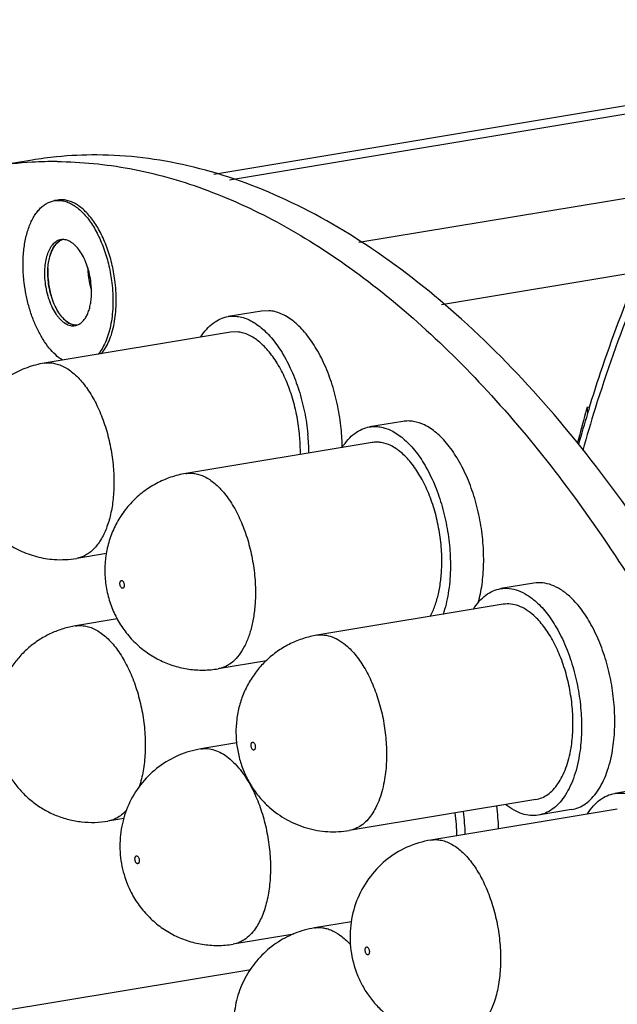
# Model space of a CAD drawing. Header units: millimetres. Extents: x -228268 to 1513407, y -439898 to -137408.
# Tile 51 of 125: x 200094 to 200566, y -288101 to -287325. Entities that reach past the tile are written whole.
import ezdxf

# ---------------------------------------------------------------- set-up
doc = ezdxf.new("R2010")
doc.units = ezdxf.units.MM
doc.layers.add('00_COMPONENTS', color=7, linetype='Continuous')
doc.layers.add('20_ALL_FEATURES', color=7, linetype='Continuous')

msp = doc.modelspace()

# ---------------------------------------------------------------- linework, layer by layer
at = {"layer": '00_COMPONENTS', "color": 7, "linetype": 'Continuous', "lineweight": 25}
msp.add_line((199995.58, -288120.38), (200276.51, -288073.75), dxfattribs=at)
at = {"layer": '20_ALL_FEATURES', "color": 7, "linetype": 'Continuous', "lineweight": 25}
for p, q in [((200982.26, -287324.69), (200247.33, -287446.69)), ((201020.32, -287324.9), (200259.68, -287451.18)), ((201046.66, -287386.84), (200361.76, -287500.54)), ((200104.05, -287435.4), (200072.53, -287440.63)), ((201034.94, -287448.56), (200427.12, -287549.46)), ((200124.22, -287466.98), (200121.6, -287467.41)), ((200284.89, -287554.47), (200258.63, -287558.83)), ((200258.63, -287558.83), (200264.53, -287558.56)), ((200290.8, -287554.2), (200284.89, -287554.47)), ((200260.67, -287571.15), (200113.61, -287595.56)), ((200265.77, -287570.91), (200260.67, -287571.15)), ((200113.61, -287595.56), (200118.7, -287595.33)), ((200544.09, -287630.21), (200541.81, -287630.59)), ((200396.52, -287641.52), (200370.26, -287645.88)), ((200372.31, -287658.2), (200225.24, -287682.61)), ((200225.24, -287682.61), (200225.24, -287682.61)), ((200162.68, -287745.65), (200139.17, -287749.55)), ((200499.98, -287769.06), (200473.72, -287773.42)), ((200475.76, -287785.74), (200328.7, -287810.16)), ((200171.17, -287797.3), (200138.29, -287802.76)), ((200288.92, -287830.27), (200250.8, -287836.6)), ((200265.44, -287895.1), (200237.09, -287899.81)), ((200589.96, -287930.57), (200563.7, -287934.93)), ((200501.33, -287939.74), (200354.26, -287964.15)), ((200565.74, -287947.25), (200418.68, -287971.67)), ((200529.64, -287947.69), (200503.37, -287952.05)), ((200176.31, -287954.68), (200163.86, -287956.75)), ((200355.9, -288036.18), (200326.84, -288041.01)), ((200310.56, -288045.85), (200262.65, -288053.8)), ((200326.84, -288041.01), (200326.85, -288041.01))]:
    msp.add_line(p, q, dxfattribs=at)
for centre, radius, start, end in [((200153.12, -287731.13), 299.77, 95.69715, 99.42078), ((200153.46, -287735.45), 304.1, 89.66579, 95.68165), ((200121.71, -287737.19), 300.6, 93.35344, 99.41493), ((200121.96, -287741.58), 305, 89.6679, 93.35176), ((200131.32, -287508.14), 10.58, 114.89891, 122.13418), ((200128.25, -287507.54), 9.46, 91.19516, 99.40629), ((200130.99, -287507.43), 9.8, 105.00079, 114.88996), ((200131.02, -287507.5), 9.87, 107.47671, 114.78511), ((200211.07, -287518.86), 63.17, 181.47673, 186.77806), ((200211.52, -287518.84), 63.62, 182.07704, 186.75082), ((200213.56, -287518.61), 65.67, 186.74528, 192.38441), ((200213.5, -287518.6), 65.61, 186.75279, 192.267), ((200181.44, -287523.94), 65.06, 186.72097, 196.24545), ((200211.84, -287519), 63.91, 192.23549, 196.33074), ((200212.06, -287518.93), 64.13, 192.3866, 196.0209), ((200210.11, -287519.47), 62.11, 196.04052, 196.49044), ((200209.14, -287519.77), 61.1, 196.35303, 197.28017), ((200209.42, -287519.68), 61.39, 196.48962, 197.41365), ((200136.41, -287556.65), 9.45, 279.44206, 287.70509), ((200139.04, -287555.83), 9.83, 264.74491, 269.0736), ((200139.03, -287556.09), 9.57, 269.08717, 271.54742), ((200131.23, -287568.13), 32.24, 320.53457, 321.90735), ((201852.08, -287997.96), 1360.8, 164.52136, 165.55178), ((201743.15, -287998.76), 1254.68, 163.16019, 164.31803), ((201724.19, -287996.54), 1231.32, 162.74384, 164.35159), ((201816.97, -287988.36), 1324.4, 164.32784, 164.51631), ((200581.96, -287628.99), 40.19, 182.28167, 189.00118), ((201708.79, -287988.5), 1218.83, 162.94709, 163.15371), ((200156.26, -287668.04), 166.16, 0.52543, 5.69883), ((200184.68, -287663.57), 164, 0.49136, 5.7329), ((200126.76, -287674.76), 75.81, 265.95847, 279.42337), ((200304.52, -287968.02), 167.65, 1.76577, 7.94727), ((200296.28, -287969.49), 142.86, 0.47175, 7.72525), ((200276.32, -287972.55), 169.59, 1.80122, 7.91182)]:
    msp.add_arc(centre, radius, start, end, dxfattribs=at)
for points, knots in [([(200692.93, -287916.13), (200675.86, -287880.07), (200640, -287811.1), (200579.56, -287715.54), (200514.67, -287631.84), (200446.24, -287561.23), (200375.21, -287504.76), (200302.49, -287463.31), (200229.07, -287437.68), (200179.32, -287431.49), (200155.24, -287431.35)], [0, 0, 0, 0, 0.157715, 0.306826, 0.44631, 0.575561, 0.694513, 0.803779, 0.904817, 1, 1, 1, 1]), ([(200123.72, -287436.58), (200142.91, -287436.69), (200182.18, -287440.62), (200240.65, -287456.97), (200299.06, -287483.61), (200356.83, -287520.19), (200413.49, -287566.33), (200468.53, -287621.57), (200521.45, -287685.39), (200571.77, -287757.18), (200619.03, -287836.25), (200678.33, -287952.35), (200741.44, -288110.68), (200797.65, -288312.85), (200821.58, -288453.14), (200829.98, -288524.2)], [0, 0, 0, 0, 0.04147, 0.084797, 0.13071, 0.179752, 0.232253, 0.288363, 0.34808, 0.411274, 0.477713, 0.54708, 0.692947, 0.845299, 1, 1, 1, 1]), ([(200097.72, -287531.89), (200097.25, -287527.93), (200096.71, -287520.09), (200097.06, -287508.63), (200098.37, -287499.54), (200100.03, -287492.81), (200101.52, -287488.2), (200103.28, -287483.96), (200105.29, -287480.14), (200107.53, -287476.75), (200109.99, -287473.83), (200112.64, -287471.4), (200115.48, -287469.5), (200118.46, -287468.13), (200120.55, -287467.59), (200121.6, -287467.41)], [0, 0, 0, 0, 0.16092, 0.315963, 0.461618, 0.530041, 0.595134, 0.656715, 0.714699, 0.769122, 0.820161, 0.868156, 0.91363, 0.957291, 1, 1, 1, 1]), ([(200121.6, -287467.41), (200122.77, -287467.22), (200125.19, -287467.06), (200128.87, -287467.55), (200132.58, -287468.74), (200136.27, -287470.61), (200139.91, -287473.14), (200143.45, -287476.3), (200146.88, -287480.05), (200150.15, -287484.35), (200153.22, -287489.17), (200157.1, -287496.33), (200161.22, -287506.21), (200164.88, -287518.93), (200166.41, -287527.79), (200166.95, -287532.29)], [0, 0, 0, 0, 0.041387, 0.083926, 0.128634, 0.176305, 0.227481, 0.282465, 0.341353, 0.404074, 0.470418, 0.540062, 0.687467, 0.842337, 1, 1, 1, 1]), ([(200169.57, -287531.85), (200169.04, -287527.36), (200167.5, -287518.49), (200163.85, -287505.78), (200159.72, -287495.89), (200155.85, -287488.73), (200152.77, -287483.92), (200149.51, -287479.61), (200146.08, -287475.86), (200142.53, -287472.71), (200138.9, -287470.18), (200135.21, -287468.3), (200131.5, -287467.11), (200127.82, -287466.63), (200125.39, -287466.78), (200124.22, -287466.98)], [0, 0, 0, 0, 0.157662, 0.312532, 0.459937, 0.529581, 0.595925, 0.658646, 0.717535, 0.772518, 0.823695, 0.871366, 0.916074, 0.958613, 1, 1, 1, 1]), ([(200126.71, -287498.21), (200126.16, -287498.3), (200125.07, -287498.59), (200123.5, -287499.3), (200122.02, -287500.3), (200120.63, -287501.57), (200119.34, -287503.1), (200117.73, -287505.54), (200116.06, -287509.2), (200114.66, -287514.2), (200113.86, -287519.8), (200113.67, -287525.81), (200113.96, -287529.91), (200114.2, -287531.99)], [0, 0, 0, 0, 0.042717, 0.086387, 0.131871, 0.179875, 0.230925, 0.285359, 0.404828, 0.538285, 0.68397, 0.839044, 1, 1, 1, 1]), ([(200116.83, -287531.55), (200116.61, -287529.67), (200116.33, -287525.95), (200116.42, -287520.47), (200117.02, -287515.3), (200118.11, -287510.58), (200119.66, -287506.43), (200121.65, -287502.95), (200123.68, -287500.64), (200125.47, -287499.28), (200126.41, -287498.75), (200126.88, -287498.54)], [0, 0, 0, 0, 0.156001, 0.307177, 0.450686, 0.584121, 0.705764, 0.814866, 0.912053, 0.956967, 1, 1, 1, 1]), ([(200121.2, -287503.84), (200120.87, -287504.36), (200119.54, -287506.68), (200118.6, -287509.2), (200118.05, -287511.17)], [0, 0, 0, 0, 0.231895, 1, 1, 1, 1]), ([(200125.69, -287499.18), (200125.27, -287499.45), (200123.51, -287500.73), (200122.1, -287502.44), (200121.2, -287503.84)], [0, 0, 0, 0, 0.232336, 1, 1, 1, 1]), ([(200150.46, -287532.19), (200150.2, -287529.95), (200149.44, -287525.51), (200147.65, -287519.12), (200145.28, -287513.22), (200142.42, -287508.03), (200139.17, -287503.76), (200136.13, -287501), (200133.6, -287499.45), (200131.75, -287498.64), (200129.9, -287498.17), (200128.66, -287498.07), (200128.06, -287498.09)], [0, 0, 0, 0, 0.155234, 0.308046, 0.454224, 0.590049, 0.712713, 0.820831, 0.869668, 0.91539, 0.958572, 1, 1, 1, 1]), ([(200589.36, -287520.28), (200585.52, -287529.06), (200570.28, -287565.46), (200557.16, -287602.74), (200548.3, -287631.27)], [0, 0, 0, 0, 0.242862, 1, 1, 1, 1]), ([(200116.49, -287520.78), (200116.44, -287521.66), (200116.31, -287525.25), (200116.51, -287528.85), (200116.83, -287531.55)], [0, 0, 0, 0, 0.244375, 1, 1, 1, 1]), ([(200543.55, -287631.07), (200546.42, -287621.7), (200558.06, -287585.34), (200571.5, -287549.54), (200582.61, -287523.43)], [0, 0, 0, 0, 0.256722, 1, 1, 1, 1]), ([(200127.95, -287593.18), (200126.05, -287592), (200122.31, -287589.07), (200117.23, -287583.6), (200112.52, -287576.94), (200108.26, -287569.25), (200104.56, -287560.7), (200101.51, -287551.49), (200099.17, -287541.83), (200098.12, -287535.22), (200097.72, -287531.89)], [0, 0, 0, 0, 0.09552, 0.20146, 0.317619, 0.443, 0.57603, 0.714732, 0.856853, 1, 1, 1, 1]), ([(200114.2, -287531.99), (200114.48, -287534.34), (200115.29, -287538.98), (200117.2, -287545.65), (200119.75, -287551.74), (200122.37, -287556.26), (200124.71, -287559.35), (200127.02, -287561.88), (200129.53, -287563.92), (200132.2, -287565.27), (200134.15, -287565.9), (200136.07, -287566.15), (200137.34, -287566.07), (200137.96, -287565.97)], [0, 0, 0, 0, 0.157708, 0.312618, 0.460064, 0.596001, 0.658741, 0.717647, 0.823646, 0.87133, 0.916051, 0.958602, 1, 1, 1, 1]), ([(200139.28, -287565.66), (200138.68, -287565.67), (200137.44, -287565.59), (200135.58, -287565.12), (200133.73, -287564.32), (200131.2, -287562.78), (200128.15, -287560.01), (200124.89, -287555.74), (200122.02, -287550.55), (200119.65, -287544.65), (200117.86, -287538.25), (200117.1, -287533.8), (200116.83, -287531.55)], [0, 0, 0, 0, 0.041419, 0.084575, 0.130262, 0.179059, 0.287108, 0.409736, 0.545569, 0.691793, 0.844678, 1, 1, 1, 1]), ([(200144.16, -287562.42), (200144.85, -287561.68), (200146.13, -287559.99), (200147.71, -287557.05), (200149, -287553.66), (200149.98, -287549.86), (200150.62, -287545.74), (200151.04, -287539.81), (200150.82, -287535.25), (200150.46, -287532.19)], [0, 0, 0, 0, 0.095301, 0.200077, 0.314554, 0.438255, 0.570192, 0.708969, 1, 1, 1, 1]), ([(200166.95, -287532.29), (200167.27, -287535.07), (200167.74, -287540.6), (200167.86, -287548.81), (200167.39, -287556.74), (200166.34, -287564.26), (200164.73, -287571.25), (200162.58, -287577.6), (200159.94, -287583.21), (200157.76, -287586.53), (200156.6, -287588.02)], [0, 0, 0, 0, 0.145019, 0.287077, 0.424523, 0.555872, 0.679853, 0.795497, 0.902231, 1, 1, 1, 1]), ([(200158.74, -287588.18), (200159.95, -287586.72), (200162.2, -287583.42), (200164.96, -287577.8), (200167.19, -287571.41), (200168.87, -287564.34), (200169.98, -287556.71), (200170.48, -287548.66), (200170.38, -287540.31), (200169.91, -287534.68), (200169.57, -287531.85)], [0, 0, 0, 0, 0.097033, 0.203193, 0.318497, 0.442397, 0.573913, 0.71174, 0.85434, 1, 1, 1, 1]), ([(200127.55, -287559.1), (200127.98, -287559.6), (200129.62, -287561.42), (200131.54, -287563.01), (200133.08, -287563.91)], [0, 0, 0, 0, 0.270244, 1, 1, 1, 1]), ([(200237.17, -287574.85), (200238.55, -287572.68), (200241.49, -287568.72), (200246.7, -287563.84), (200252.43, -287560.42), (200256.57, -287559.17), (200258.63, -287558.83)], [0, 0, 0, 0, 0.279467, 0.53516, 0.772588, 1, 1, 1, 1]), ([(200264.53, -287558.56), (200266.14, -287558.67), (200269.41, -287559.21), (200274.25, -287560.86), (200279.06, -287563.36), (200283.81, -287566.67), (200288.45, -287570.76), (200294.62, -287577.39), (200301.74, -287587.43), (200308.97, -287601.4), (200314.87, -287617.12), (200319.23, -287634), (200321.01, -287645.66), (200321.59, -287651.54)], [0, 0, 0, 0, 0.041502, 0.085126, 0.131511, 0.181126, 0.23423, 0.290911, 0.4146, 0.550642, 0.696105, 0.847268, 1, 1, 1, 1]), ([(200347.86, -287647.18), (200347.27, -287641.3), (200345.5, -287629.64), (200341.14, -287612.76), (200335.23, -287597.04), (200328, -287583.07), (200320.88, -287573.03), (200314.72, -287566.4), (200310.07, -287562.31), (200305.33, -287559), (200300.51, -287556.5), (200295.67, -287554.85), (200292.4, -287554.31), (200290.8, -287554.2)], [0, 0, 0, 0, 0.152732, 0.303895, 0.449358, 0.5854, 0.709089, 0.76577, 0.818874, 0.868489, 0.914874, 0.958498, 1, 1, 1, 1]), ([(200133.08, -287563.91), (200133.5, -287564.15), (200135.08, -287564.98), (200136.83, -287565.5), (200138.14, -287565.62)], [0, 0, 0, 0, 0.266236, 1, 1, 1, 1]), ([(200139.28, -287565.65), (200140.18, -287565.36), (200141.97, -287564.48), (200143.46, -287563.17), (200144.16, -287562.42)], [0, 0, 0, 0, 0.480409, 1, 1, 1, 1]), ([(200314.95, -287651.07), (200314.45, -287646), (200312.92, -287635.95), (200309.16, -287621.4), (200304.07, -287607.85), (200297.83, -287595.8), (200290.68, -287585.7), (200283.93, -287578.99), (200278.29, -287575.06), (200274.14, -287572.9), (200269.97, -287571.47), (200267.15, -287571.01), (200265.77, -287570.91)], [0, 0, 0, 0, 0.152755, 0.303936, 0.44942, 0.58548, 0.709185, 0.818849, 0.868469, 0.914862, 0.958495, 1, 1, 1, 1]), ([(200113.61, -287595.56), (200108.98, -287596.33), (200102.13, -287598.13), (200093.47, -287601.76), (200085.18, -287606.18), (200075.64, -287613.11), (200067.55, -287621.68), (200062.1, -287629.33), (200057.37, -287637.44), (200052.89, -287648.34), (200049.95, -287662.17), (200049.48, -287676.29), (200051.48, -287690.27), (200055.86, -287703.7), (200062.54, -287716.15), (200071.33, -287727.22), (200081.98, -287736.5), (200092.13, -287742.5), (200100.79, -287746.11), (200109.75, -287748.9), (200116.74, -287750.06), (200121.42, -287750.39)], [0, 0, 0, 0, 0.062501, 0.093791, 0.125083, 0.187587, 0.250102, 0.281385, 0.312665, 0.37516, 0.437636, 0.500119, 0.562611, 0.62509, 0.687555, 0.750016, 0.812482, 0.874964, 0.906233, 0.937506, 1, 1, 1, 1]), ([(200118.7, -287595.33), (200120.08, -287595.42), (200122.9, -287595.89), (200127.07, -287597.32), (200131.22, -287599.47), (200136.87, -287603.41), (200143.62, -287610.12), (200150.77, -287620.22), (200157, -287632.26), (200162.1, -287645.81), (200165.85, -287660.36), (200167.38, -287670.41), (200167.89, -287675.49)], [0, 0, 0, 0, 0.041504, 0.085136, 0.131528, 0.181145, 0.290799, 0.414499, 0.550558, 0.696046, 0.847238, 1, 1, 1, 1]), ([(200413.49, -287644.31), (200410.78, -287643.01), (200406.51, -287641.57), (200400.7, -287641.06), (200397.89, -287641.29), (200396.52, -287641.52)], [0, 0, 0, 0, 0.517396, 0.761101, 1, 1, 1, 1]), ([(200460.26, -287754.3), (200460.4, -287748.52), (200460.03, -287736.81), (200457.66, -287719.38), (200453.55, -287702.38), (200447.88, -287686.44), (200440.83, -287672.16), (200433.85, -287661.8), (200427.76, -287654.87), (200421.84, -287649.3), (200416.9, -287645.95), (200413.49, -287644.31)], [0, 0, 0, 0, 0.139033, 0.281174, 0.422483, 0.559059, 0.687359, 0.804513, 0.85835, 0.908851, 1, 1, 1, 1]), ([(200315.64, -287667.68), (200315.66, -287666.32), (200315.68, -287660.77), (200315.37, -287655.23), (200314.95, -287651.07)], [0, 0, 0, 0, 0.246341, 1, 1, 1, 1]), ([(200348.74, -287662), (200350.12, -287659.82), (200353.07, -287655.83), (200358.29, -287650.92), (200364.04, -287647.47), (200368.19, -287646.22), (200370.26, -287645.88)], [0, 0, 0, 0, 0.279621, 0.535354, 0.772723, 1, 1, 1, 1]), ([(200370.26, -287645.88), (200371.63, -287645.65), (200374.44, -287645.42), (200380.25, -287645.93), (200384.52, -287647.37), (200387.23, -287648.67)], [0, 0, 0, 0, 0.238899, 0.482604, 1, 1, 1, 1]), ([(200387.23, -287648.67), (200390.64, -287650.31), (200395.58, -287653.66), (200401.5, -287659.23), (200407.59, -287666.16), (200414.57, -287676.52), (200421.61, -287690.8), (200427.29, -287706.73), (200431.39, -287723.74), (200433.77, -287741.17), (200434.14, -287752.88), (200434, -287758.66)], [0, 0, 0, 0, 0.091149, 0.14165, 0.195487, 0.312641, 0.440941, 0.577517, 0.718826, 0.860967, 1, 1, 1, 1]), ([(200386.93, -287660.6), (200384.59, -287659.48), (200380.92, -287658.24), (200375.91, -287657.81), (200373.49, -287658), (200372.31, -287658.2)], [0, 0, 0, 0, 0.517395, 0.761111, 1, 1, 1, 1]), ([(200427.25, -287755.42), (200427.38, -287750.44), (200427.05, -287740.35), (200425.01, -287725.32), (200421.47, -287710.66), (200416.58, -287696.92), (200410.51, -287684.61), (200404.49, -287675.68), (200399.24, -287669.71), (200394.13, -287664.91), (200389.88, -287662.01), (200386.93, -287660.6)], [0, 0, 0, 0, 0.139034, 0.281174, 0.422483, 0.559059, 0.687358, 0.804513, 0.858348, 0.90885, 1, 1, 1, 1]), ([(200167.89, -287675.49), (200168.35, -287680.08), (200168.82, -287689.14), (200168.19, -287702.37), (200166.23, -287714.64), (200163, -287725.59), (200159.21, -287733.56), (200155.58, -287738.88), (200152.7, -287742.21), (200149.6, -287744.98), (200146.29, -287747.16), (200142.81, -287748.73), (200140.39, -287749.35), (200139.17, -287749.55)], [0, 0, 0, 0, 0.161363, 0.316334, 0.461619, 0.594615, 0.713761, 0.768137, 0.819216, 0.867339, 0.913025, 0.956965, 1, 1, 1, 1]), ([(200225.24, -287682.61), (200221.21, -287683.28), (200213.22, -287685.28), (200201.91, -287690.17), (200191.52, -287696.82), (200182.34, -287705.06), (200174.61, -287714.66), (200168.5, -287725.37), (200164.17, -287736.92), (200161.71, -287748.99), (200161.13, -287761.3), (200162.43, -287773.55), (200165.56, -287785.46), (200170.48, -287796.76), (200177.08, -287807.16), (200185.23, -287816.4), (200194.74, -287824.23), (200201.85, -287828.37), (200205.54, -287830.14)], [0, 0, 0, 0, 0.062509, 0.12503, 0.187556, 0.250076, 0.312604, 0.375123, 0.437622, 0.50011, 0.562601, 0.625102, 0.687598, 0.750076, 0.812549, 0.875024, 0.937502, 1, 1, 1, 1]), ([(200225.24, -287682.61), (200226.42, -287682.41), (200228.85, -287682.22), (200233.85, -287682.65), (200237.53, -287683.89), (200239.86, -287685.02)], [0, 0, 0, 0, 0.238894, 0.482612, 1, 1, 1, 1]), ([(200239.86, -287685.02), (200242.81, -287686.43), (200247.06, -287689.32), (200252.17, -287694.12), (200257.42, -287700.09), (200263.44, -287709.02), (200269.51, -287721.33), (200274.4, -287735.07), (200277.94, -287749.73), (200279.99, -287764.76), (200280.31, -287774.85), (200280.19, -287779.84)], [0, 0, 0, 0, 0.091148, 0.141649, 0.19548, 0.312625, 0.440919, 0.577495, 0.718809, 0.86096, 1, 1, 1, 1]), ([(200418.16, -287795.32), (200419.6, -287792.65), (200422.15, -287786.79), (200424.88, -287777.21), (200426.65, -287766.62), (200427.16, -287759.23), (200427.25, -287755.42)], [0, 0, 0, 0, 0.220381, 0.462217, 0.723251, 1, 1, 1, 1]), ([(200434, -287758.66), (200433.85, -287764.87), (200433.07, -287774), (200430.73, -287785.64), (200429.17, -287791.09), (200428.29, -287793.7)], [0, 0, 0, 0, 0.52332, 0.768335, 1, 1, 1, 1]), ([(200456.03, -287784.55), (200457.35, -287779.82), (200459.35, -287769.78), (200460.13, -287759.59), (200460.26, -287754.3)], [0, 0, 0, 0, 0.481258, 1, 1, 1, 1]), ([(200174.92, -287773.05), (200174.67, -287772.93), (200174.19, -287772.49), (200173.69, -287771.58), (200173.37, -287770.47), (200173.27, -287769.3), (200173.38, -287768.37), (200173.61, -287767.75), (200173.83, -287767.39), (200174.1, -287767.13), (200174.41, -287766.98), (200174.75, -287766.97), (200174.96, -287767.04), (200175.07, -287767.09)], [0, 0, 0, 0, 0.109545, 0.247633, 0.404118, 0.562474, 0.705612, 0.767534, 0.821979, 0.869583, 0.912589, 0.954767, 1, 1, 1, 1]), ([(200175.07, -287767.09), (200175.32, -287767.21), (200175.8, -287767.65), (200176.29, -287768.56), (200176.62, -287769.67), (200176.72, -287770.84), (200176.61, -287771.77), (200176.38, -287772.39), (200176.16, -287772.75), (200175.89, -287773.01), (200175.58, -287773.16), (200175.24, -287773.17), (200175.02, -287773.1), (200174.92, -287773.05)], [0, 0, 0, 0, 0.109545, 0.247633, 0.404118, 0.562474, 0.705612, 0.767534, 0.821979, 0.869583, 0.912589, 0.954767, 1, 1, 1, 1]), ([(200527.89, -287779.35), (200525.73, -287777.41), (200521.33, -287774.01), (200514.21, -287770.37), (200507.02, -287768.58), (200502.24, -287768.69), (200499.98, -287769.06)], [0, 0, 0, 0, 0.283574, 0.540352, 0.776064, 1, 1, 1, 1]), ([(200452.23, -287789.5), (200453.6, -287787.33), (200456.55, -287783.35), (200461.77, -287778.45), (200467.51, -287775.02), (200471.66, -287773.77), (200473.72, -287773.42)], [0, 0, 0, 0, 0.279552, 0.535267, 0.772667, 1, 1, 1, 1]), ([(200473.72, -287773.42), (200475.98, -287773.05), (200480.76, -287772.94), (200487.94, -287774.73), (200495.07, -287778.37), (200499.47, -287781.77), (200501.63, -287783.71)], [0, 0, 0, 0, 0.223936, 0.459648, 0.716426, 1, 1, 1, 1]), ([(200280.19, -287779.84), (200280.1, -287783.54), (200279.61, -287790.74), (200277.92, -287801.09), (200275.32, -287810.49), (200271.86, -287818.75), (200267.61, -287825.67), (200262.64, -287831.11), (200257.87, -287834.33), (200253.87, -287835.94), (200251.83, -287836.43), (200250.8, -287836.6)], [0, 0, 0, 0, 0.162196, 0.315492, 0.457928, 0.588212, 0.705932, 0.811899, 0.908483, 0.954588, 1, 1, 1, 1]), ([(200501.63, -287783.71), (200504.92, -287786.66), (200511.21, -287793.69), (200519.2, -287806.15), (200526.05, -287820.73), (200531.5, -287836.87), (200535.34, -287853.99), (200537.43, -287871.43), (200537.7, -287888.54), (200536.61, -287899.7), (200535.72, -287905.07)], [0, 0, 0, 0, 0.101687, 0.215562, 0.339733, 0.471328, 0.606884, 0.74265, 0.874855, 1, 1, 1, 1]), ([(200561.98, -287900.71), (200562.87, -287895.34), (200563.96, -287884.18), (200563.69, -287867.07), (200561.6, -287849.63), (200557.76, -287832.51), (200552.31, -287816.37), (200545.47, -287801.79), (200537.47, -287789.33), (200531.18, -287782.3), (200527.89, -287779.35)], [0, 0, 0, 0, 0.125145, 0.25735, 0.393116, 0.528672, 0.660267, 0.784438, 0.898313, 1, 1, 1, 1]), ([(200499.83, -287794.61), (200497.96, -287792.94), (200494.17, -287790), (200488.03, -287786.87), (200481.83, -287785.32), (200477.71, -287785.42), (200475.76, -287785.74)], [0, 0, 0, 0, 0.283566, 0.540358, 0.776063, 1, 1, 1, 1]), ([(200529.22, -287899.23), (200529.98, -287894.61), (200530.92, -287884.98), (200530.69, -287870.23), (200528.88, -287855.19), (200525.57, -287840.44), (200520.88, -287826.52), (200514.97, -287813.96), (200508.08, -287803.21), (200502.66, -287797.16), (200499.83, -287794.61)], [0, 0, 0, 0, 0.125147, 0.25735, 0.393116, 0.528672, 0.660267, 0.784438, 0.898312, 1, 1, 1, 1]), ([(200138.29, -287802.76), (200135.01, -287803.31), (200128.51, -287804.83), (200119.15, -287808.37), (200110.34, -287813.12), (200102.23, -287818.98), (200094.95, -287825.85), (200088.63, -287833.61), (200083.38, -287842.12), (200077.9, -287854.27), (200074.06, -287870.61), (200074.41, -287887.39), (200077.12, -287900.42), (200080.34, -287909.89), (200084.72, -287918.87), (200088.38, -287924.45), (200090.38, -287927.11)], [0, 0, 0, 0, 0.06254, 0.125091, 0.187638, 0.250199, 0.312752, 0.3753, 0.437844, 0.500379, 0.625159, 0.749959, 0.812484, 0.874998, 0.9375, 1, 1, 1, 1]), ([(200138.29, -287802.76), (200139.61, -287802.54), (200142.34, -287802.35), (200146.49, -287802.84), (200150.68, -287804.08), (200154.85, -287806.05), (200158.97, -287808.74), (200164.54, -287813.38), (200168.25, -287817.62), (200170.56, -287820.7)], [0, 0, 0, 0, 0.103886, 0.210387, 0.321834, 0.440093, 0.566481, 0.70182, 1, 1, 1, 1]), ([(200328.7, -287810.16), (200325.11, -287810.75), (200318, -287812.47), (200307.82, -287816.54), (200298.34, -287822.04), (200289.74, -287828.83), (200282.2, -287836.79), (200275.88, -287845.74), (200270.88, -287855.5), (200267.32, -287865.86), (200265.22, -287876.61), (200264.62, -287887.54), (200265.51, -287898.46), (200267.86, -287909.16), (200271.63, -287919.44), (200276.77, -287929.1), (200283.2, -287937.97), (200288.28, -287943.22), (200290.99, -287945.65)], [0, 0, 0, 0, 0.062511, 0.125025, 0.187555, 0.250073, 0.312596, 0.375129, 0.437636, 0.500129, 0.562617, 0.625106, 0.687602, 0.750097, 0.812579, 0.875052, 0.937518, 1, 1, 1, 1]), ([(200328.7, -287810.16), (200330.65, -287809.83), (200334.77, -287809.74), (200340.96, -287811.28), (200347.11, -287814.42), (200350.9, -287817.35), (200352.76, -287819.03)], [0, 0, 0, 0, 0.223932, 0.459637, 0.71643, 1, 1, 1, 1]), ([(200170.56, -287820.7), (200173.14, -287824.14), (200177.93, -287831.76), (200183.76, -287844.43), (200188.36, -287858.42), (200191.58, -287873.21), (200193.28, -287888.24), (200193.4, -287902.96), (200191.95, -287916.8), (200189.85, -287925.55), (200188.51, -287929.61)], [0, 0, 0, 0, 0.113113, 0.236208, 0.366416, 0.500296, 0.634137, 0.764232, 0.887139, 1, 1, 1, 1]), ([(200352.76, -287819.03), (200355.6, -287821.57), (200361.02, -287827.63), (200367.91, -287838.37), (200373.81, -287850.94), (200378.51, -287864.85), (200381.82, -287879.61), (200383.62, -287894.64), (200383.85, -287909.4), (200382.92, -287919.02), (200382.15, -287923.64)], [0, 0, 0, 0, 0.101685, 0.215554, 0.339716, 0.471306, 0.606862, 0.742634, 0.874847, 1, 1, 1, 1]), ([(200205.54, -287830.14), (200209.02, -287831.82), (200216.26, -287834.63), (200227.63, -287837.16), (200239.25, -287837.92), (200246.99, -287837.23), (200250.8, -287836.6)], [0, 0, 0, 0, 0.249987, 0.500004, 0.75001, 1, 1, 1, 1]), ([(200237.09, -287899.81), (200231.15, -287900.8), (200219.45, -287904.21), (200203.64, -287913.33), (200190.43, -287925.92), (200180.55, -287941.26), (200174.52, -287958.47), (200172.58, -287976.6), (200174.72, -287994.69), (200178.81, -288006.16), (200181.46, -288011.57)], [0, 0, 0, 0, 0.125014, 0.250034, 0.375061, 0.500076, 0.625055, 0.750025, 0.875026, 1, 1, 1, 1]), ([(200237.09, -287899.81), (200238.86, -287899.52), (200242.56, -287899.38), (200248.16, -287900.56), (200253.75, -287903.06), (200259.23, -287906.82), (200264.54, -287911.76), (200269.58, -287917.8), (200274.28, -287924.84), (200277.06, -287929.97), (200278.39, -287932.67)], [0, 0, 0, 0, 0.095657, 0.195495, 0.302958, 0.420358, 0.548877, 0.688748, 0.839506, 1, 1, 1, 1]), ([(200278, -287900.34), (200277.76, -287900.13), (200277.34, -287899.54), (200276.94, -287898.5), (200276.74, -287897.34), (200276.77, -287896.21), (200277.01, -287895.38), (200277.33, -287894.89), (200277.6, -287894.65), (200277.92, -287894.52), (200278.26, -287894.52), (200278.6, -287894.65), (200278.8, -287894.8), (200278.9, -287894.89)], [0, 0, 0, 0, 0.126656, 0.27714, 0.436844, 0.588283, 0.716491, 0.769786, 0.816483, 0.85905, 0.9014, 0.947578, 1, 1, 1, 1]), ([(200278.9, -287894.89), (200279.14, -287895.11), (200279.56, -287895.69), (200279.97, -287896.73), (200280.17, -287897.9), (200280.13, -287899.02), (200279.9, -287899.85), (200279.58, -287900.34), (200279.3, -287900.59), (200278.99, -287900.71), (200278.64, -287900.71), (200278.3, -287900.58), (200278.1, -287900.43), (200278, -287900.34)], [0, 0, 0, 0, 0.126656, 0.27714, 0.436844, 0.588283, 0.716492, 0.769786, 0.816483, 0.85905, 0.9014, 0.947578, 1, 1, 1, 1]), ([(200501.33, -287939.74), (200503, -287939.46), (200506.35, -287938.48), (200511.03, -287935.82), (200515.32, -287932.04), (200519.17, -287927.2), (200522.54, -287921.4), (200525.39, -287914.71), (200527.67, -287907.24), (200528.76, -287901.97), (200529.22, -287899.23)], [0, 0, 0, 0, 0.097301, 0.198427, 0.306582, 0.424018, 0.552001, 0.690922, 0.84055, 1, 1, 1, 1]), ([(200529.64, -287947.69), (200531.57, -287947.37), (200535.46, -287946.23), (200540.88, -287943.15), (200545.86, -287938.76), (200550.34, -287933.16), (200554.25, -287926.43), (200557.55, -287918.67), (200560.19, -287910.01), (200561.46, -287903.89), (200561.98, -287900.71)], [0, 0, 0, 0, 0.097302, 0.198428, 0.306584, 0.42402, 0.552001, 0.690927, 0.840542, 1, 1, 1, 1]), ([(200535.72, -287905.07), (200535.2, -287908.25), (200533.93, -287914.37), (200531.28, -287923.03), (200527.98, -287930.79), (200524.07, -287937.52), (200519.6, -287943.12), (200514.62, -287947.51), (200509.2, -287950.59), (200505.31, -287951.73), (200503.37, -287952.05)], [0, 0, 0, 0, 0.159458, 0.309073, 0.447999, 0.57598, 0.693416, 0.801572, 0.902698, 1, 1, 1, 1]), ([(200382.15, -287923.64), (200381.7, -287926.38), (200380.6, -287931.66), (200378.32, -287939.13), (200375.48, -287945.82), (200372.11, -287951.62), (200368.25, -287956.45), (200363.96, -287960.23), (200359.28, -287962.89), (200355.93, -287963.87), (200354.26, -287964.15)], [0, 0, 0, 0, 0.15946, 0.309082, 0.448003, 0.575978, 0.693412, 0.801567, 0.902695, 1, 1, 1, 1]), ([(200090.38, -287927.11), (200092.46, -287929.88), (200097, -287935.16), (200104.81, -287942.08), (200113.49, -287947.88), (200122.87, -287952.45), (200132.8, -287955.69), (200143.07, -287957.55), (200153.5, -287957.99), (200160.43, -287957.32), (200163.86, -287956.75)], [0, 0, 0, 0, 0.124963, 0.249949, 0.374943, 0.499944, 0.624952, 0.74996, 0.874987, 1, 1, 1, 1]), ([(200278.39, -287932.67), (200280.49, -287936.96), (200284.24, -287946.02), (200288.4, -287960.34), (200291.12, -287975.27), (200292.3, -287990.26), (200291.89, -288004.75), (200289.91, -288018.19), (200286.44, -288030.09), (200282.98, -288037.17), (200280.99, -288040.25)], [0, 0, 0, 0, 0.128591, 0.263314, 0.400538, 0.536446, 0.667308, 0.789775, 0.901186, 1, 1, 1, 1]), ([(200542.23, -287950.98), (200543.6, -287948.81), (200546.55, -287944.84), (200551.76, -287939.95), (200557.5, -287936.53), (200561.64, -287935.28), (200563.7, -287934.93)], [0, 0, 0, 0, 0.279493, 0.535202, 0.772623, 1, 1, 1, 1]), ([(200563.7, -287934.93), (200565.27, -287934.67), (200568.51, -287934.45), (200573.44, -287935.06), (200578.4, -287936.58), (200585.22, -287939.91), (200593.55, -287946.42), (200599.17, -287953.04), (200601.89, -287956.77)], [0, 0, 0, 0, 0.103345, 0.209402, 0.32058, 0.438788, 0.700608, 1, 1, 1, 1]), ([(200178.8, -287947.75), (200176.77, -287950.08), (200173.32, -287953.17), (200167.98, -287955.78), (200165.23, -287956.52), (200163.86, -287956.75)], [0, 0, 0, 0, 0.522612, 0.764491, 1, 1, 1, 1]), ([(200290.99, -287945.65), (200295.21, -287949.43), (200304.52, -287956.09), (200320.34, -287962.72), (200337.23, -287965.68), (200348.67, -287965.08), (200354.26, -287964.15)], [0, 0, 0, 0, 0.249982, 0.499973, 0.749976, 1, 1, 1, 1]), ([(200503.37, -287952.05), (200501.31, -287952.4), (200496.99, -287952.55), (200490.46, -287951.17), (200483.95, -287948.23), (200479.88, -287945.42), (200477.87, -287943.81)], [0, 0, 0, 0, 0.227373, 0.464789, 0.720463, 1, 1, 1, 1]), ([(200418.68, -287971.67), (200412.18, -287972.75), (200399.39, -287976.63), (200382.42, -287987.21), (200368.74, -288001.8), (200359.26, -288019.4), (200354.54, -288038.82), (200354.75, -288058.79), (200358.96, -288074.92), (200364.61, -288086.87), (200368.16, -288092.46), (200370.11, -288095.13)], [0, 0, 0, 0, 0.124984, 0.249985, 0.374982, 0.499962, 0.624907, 0.74987, 0.874836, 0.937419, 1, 1, 1, 1]), ([(200418.68, -287971.67), (200420.03, -287971.44), (200422.83, -287971.25), (200427.07, -287971.78), (200431.35, -287973.09), (200437.23, -287975.96), (200444.41, -287981.57), (200449.26, -287987.28), (200451.6, -287990.49)], [0, 0, 0, 0, 0.10334, 0.209393, 0.32057, 0.438778, 0.7006, 1, 1, 1, 1]), ([(200185.7, -287989.03), (200185.53, -287988.68), (200185.27, -287987.92), (200185.12, -287986.75), (200185.19, -287985.8), (200185.38, -287985.14), (200185.62, -287984.64), (200185.99, -287984.26), (200186.45, -287984.16), (200186.79, -287984.21), (200187.13, -287984.39), (200187.58, -287984.79), (200187.84, -287985.2), (200187.98, -287985.5)], [0, 0, 0, 0, 0.153804, 0.313323, 0.461212, 0.52638, 0.584162, 0.678308, 0.720303, 0.763747, 0.812183, 0.86765, 1, 1, 1, 1]), ([(200187.98, -287985.5), (200188.16, -287985.85), (200188.42, -287986.62), (200188.57, -287987.78), (200188.5, -287988.74), (200188.31, -287989.4), (200188.07, -287989.9), (200187.7, -287990.28), (200187.24, -287990.38), (200186.9, -287990.33), (200186.56, -287990.15), (200186.11, -287989.75), (200185.85, -287989.34), (200185.7, -287989.03)], [0, 0, 0, 0, 0.153804, 0.313323, 0.461212, 0.52638, 0.584162, 0.678308, 0.720303, 0.763747, 0.812183, 0.86765, 1, 1, 1, 1]), ([(200451.6, -287990.49), (200454.15, -287993.99), (200458.88, -288001.73), (200464.61, -288014.53), (200469.1, -288028.62), (200472.18, -288043.45), (200473.74, -288058.48), (200473.72, -288073.14), (200472.13, -288086.88), (200469.94, -288095.53), (200468.55, -288099.54)], [0, 0, 0, 0, 0.114111, 0.23798, 0.368675, 0.502719, 0.636391, 0.765995, 0.888129, 1, 1, 1, 1]), ([(200181.46, -288011.57), (200183.26, -288015.23), (200187.43, -288022.3), (200195.25, -288031.78), (200204.49, -288039.91), (200214.9, -288046.46), (200226.22, -288051.27), (200238.18, -288054.19), (200250.44, -288055.16), (200258.63, -288054.47), (200262.65, -288053.8)], [0, 0, 0, 0, 0.124962, 0.249928, 0.37492, 0.499923, 0.624934, 0.749952, 0.874972, 1, 1, 1, 1]), ([(200280.99, -288040.25), (200279.81, -288042.08), (200277.28, -288045.44), (200272.83, -288049.56), (200267.94, -288052.45), (200264.41, -288053.51), (200262.65, -288053.8)], [0, 0, 0, 0, 0.278982, 0.534597, 0.772211, 1, 1, 1, 1]), ([(200326.85, -288041.01), (200328, -288040.81), (200330.37, -288040.62), (200333.97, -288040.91), (200337.6, -288041.78), (200342.6, -288043.75), (200348.8, -288047.71), (200353.14, -288051.89), (200355.26, -288054.25)], [0, 0, 0, 0, 0.107443, 0.216956, 0.330441, 0.449494, 0.708465, 1, 1, 1, 1]), ([(200326.85, -288041.01), (200321.42, -288041.91), (200310.73, -288044.91), (200296.07, -288052.76), (200283.44, -288063.6), (200273.45, -288076.89), (200266.53, -288092.01), (200262.95, -288108.24), (200262.8, -288124.85), (200264.95, -288135.73), (200266.56, -288140.99)], [0, 0, 0, 0, 0.125001, 0.250027, 0.375052, 0.500076, 0.625078, 0.750039, 0.875013, 1, 1, 1, 1]), ([(200367.63, -288061.45), (200367.41, -288061.16), (200367.07, -288060.47), (200366.78, -288059.34), (200366.71, -288058.18), (200366.86, -288057.27), (200367.11, -288056.69), (200367.35, -288056.36), (200367.63, -288056.13), (200367.95, -288056.02), (200368.29, -288056.04), (200368.63, -288056.19), (200368.96, -288056.45), (200369.15, -288056.67), (200369.24, -288056.8)], [0, 0, 0, 0, 0.141805, 0.299623, 0.456567, 0.595941, 0.655514, 0.707659, 0.753486, 0.795729, 0.83838, 0.885316, 0.939021, 1, 1, 1, 1]), ([(200369.24, -288056.8), (200369.45, -288057.09), (200369.8, -288057.78), (200370.09, -288058.91), (200370.15, -288060.07), (200370.01, -288060.98), (200369.75, -288061.57), (200369.52, -288061.9), (200369.24, -288062.12), (200368.91, -288062.23), (200368.57, -288062.21), (200368.23, -288062.06), (200367.91, -288061.8), (200367.72, -288061.58), (200367.63, -288061.45)], [0, 0, 0, 0, 0.141805, 0.299623, 0.456567, 0.595941, 0.655514, 0.707659, 0.753486, 0.795729, 0.83838, 0.885316, 0.939021, 1, 1, 1, 1]), ([(200370.11, -288095.13), (200372.18, -288097.97), (200376.71, -288103.37), (200384.54, -288110.48), (200393.27, -288116.44), (200402.75, -288121.15), (200412.78, -288124.5), (200423.18, -288126.43), (200433.75, -288126.9), (200440.77, -288126.23), (200444.24, -288125.66)], [0, 0, 0, 0, 0.12496, 0.249946, 0.37494, 0.499941, 0.62495, 0.749958, 0.874986, 1, 1, 1, 1]), ([(200468.55, -288099.54), (200467.34, -288103.04), (200465.19, -288108.02), (200461.47, -288113.9), (200458.48, -288117.59), (200455.24, -288120.65), (200451.77, -288123.05), (200448.1, -288124.77), (200445.53, -288125.45), (200444.24, -288125.66)], [0, 0, 0, 0, 0.29678, 0.431708, 0.55795, 0.676349, 0.788214, 0.895352, 1, 1, 1, 1])]:
    msp.add_open_spline(points, degree=3, knots=knots, dxfattribs=at)

doc.saveas('drawing.dxf')
